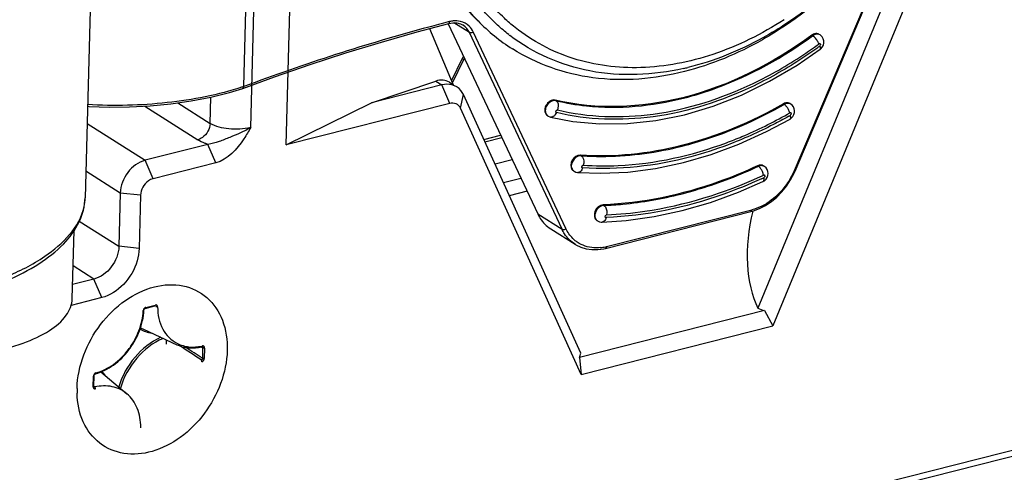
# Model space of a CAD drawing. Header units: millimetres. Extents: x 0 to 420, y 0 to 297.
# Tile 73 of 136: x 354.71 to 358.08, y 101.03 to 102.58. Entities that reach past the tile are written whole.
import ezdxf

# ---------------------------------------------------------------- set-up
doc = ezdxf.new("R2010")
doc.units = ezdxf.units.MM
doc.header["$LTSCALE"] = 23.1
doc.layers.get('0').update_dxf_attribs({"linetype": 'CONTINUOUS'})

msp = doc.modelspace()

# ---------------------------------------------------------------- linework, layer by layer
at = {"color": 7, "linetype": 'Continuous'}
for p, q in [((355.6197, 102.1551), (355.6713, 104.0695)), ((355.4979, 102.2147), (355.5445, 103.9469)), ((354.9672, 103.3236), (354.9309, 101.9743)), ((357.9082, 103.2265), (357.2351, 101.5964)), ((357.973, 103.1988), (357.2866, 101.5363)), ((357.3623, 102.0656), (357.7933, 103.0809)), ((357.7754, 103.0476), (357.3587, 102.066)), ((355.474, 102.3549), (355.4841, 102.7308)), ((356.1791, 102.5771), (356.1747, 102.576)), ((356.1791, 102.5771), (356.1747, 102.576)), ((356.0679, 102.5422), (356.1761, 102.571)), ((356.1105, 102.5536), (356.1918, 102.3613)), ((356.174, 102.57), (356.4809, 101.9192)), ((356.247, 102.5394), (356.1938, 102.5731)), ((356.2254, 102.5646), (356.2248, 102.565)), ((356.5775, 101.8686), (356.2601, 102.5417)), ((356.404, 102.5568), (356.4032, 102.5575)), ((356.4042, 102.557), (356.4033, 102.5576)), ((356.5644, 101.8662), (356.247, 102.5394)), ((357.4225, 102.5288), (357.4197, 102.5306)), ((357.4481, 102.5317), (357.4452, 102.5335)), ((356.2215, 102.4489), (356.1858, 102.3757)), ((356.1893, 102.3673), (356.2283, 102.4472)), ((355.9121, 102.2992), (356.1319, 102.3736)), ((356.1319, 102.3736), (356.1529, 102.3603)), ((355.4711, 102.3487), (355.4711, 102.3488)), ((356.1529, 102.3603), (355.9121, 102.2992)), ((356.1796, 102.2971), (356.1529, 102.3603)), ((356.1784, 102.3698), (356.1918, 102.3613)), ((355.3592, 102.2289), (355.3616, 102.3186)), ((356.2164, 102.2805), (356.2265, 102.3272)), ((356.6281, 101.4424), (356.2265, 102.3272)), ((356.5435, 102.3067), (356.5408, 102.3085)), ((355.135, 102.2876), (355.3165, 102.1728)), ((355.2486, 102.2989), (355.3592, 102.2289)), ((355.6197, 102.1551), (355.9121, 102.2992)), ((356.1796, 102.2971), (355.6197, 102.1551)), ((356.6298, 101.3696), (356.2164, 102.2805)), ((357.3251, 102.294), (357.3223, 102.2958)), ((357.3474, 102.295), (357.3447, 102.2967)), ((357.3477, 102.2948), (357.3474, 102.295)), ((356.51, 102.2615), (356.5088, 102.2647)), ((356.5139, 102.2556), (356.5167, 102.2538)), ((356.5228, 102.2509), (356.5251, 102.2503)), ((354.9378, 102.2285), (355.1369, 102.1025)), ((356.2959, 102.1742), (356.3538, 102.1889)), ((356.3583, 102.1793), (356.3003, 102.1646)), ((355.3515, 102.157), (355.1369, 102.1025)), ((355.3782, 102.0938), (355.3515, 102.157)), ((355.1635, 102.0393), (355.1369, 102.1025)), ((356.3939, 102.1038), (356.3347, 102.0888)), ((356.6296, 102.1183), (356.6268, 102.12)), ((355.3782, 102.0938), (355.1635, 102.0393)), ((357.2369, 102.0819), (357.2341, 102.0837)), ((357.2569, 102.0817), (357.2542, 102.0834)), ((357.2571, 102.0816), (357.2569, 102.0817)), ((355.0514, 101.9903), (354.9334, 102.065)), ((356.3632, 102.026), (356.4234, 102.0413)), ((356.6047, 102.0656), (356.6058, 102.065)), ((356.6057, 102.0649), (356.6111, 102.0623)), ((355.0514, 101.9903), (355.0465, 101.808)), ((355.1208, 101.9832), (355.0514, 101.9903)), ((355.1208, 101.9832), (355.1159, 101.8009)), ((356.4443, 101.9969), (356.3834, 101.9814)), ((356.7048, 101.95), (356.7075, 101.9482)), ((356.4809, 101.9192), (356.5644, 101.8662)), ((356.7136, 101.8011), (357.2112, 101.9269)), ((356.7167, 101.8073), (357.2143, 101.933)), ((354.9107, 101.8939), (355.0465, 101.808)), ((356.5253, 101.8681), (356.6088, 101.8151)), ((356.6831, 101.8966), (356.686, 101.8948)), ((356.6861, 101.8948), (356.692, 101.8919)), ((356.7021, 101.8905), (356.7021, 101.8905)), ((354.8868, 101.6288), (354.8931, 101.8621)), ((355.1159, 101.8009), (355.0465, 101.808)), ((354.9611, 101.6958), (354.8898, 101.7409)), ((354.9611, 101.6958), (354.8881, 101.6772)), ((354.9878, 101.6325), (354.9611, 101.6958)), ((354.9878, 101.6325), (354.8828, 101.6059)), ((355.137, 101.5957), (355.1697, 101.604)), ((355.1386, 101.5988), (355.1713, 101.6071)), ((355.17, 101.6042), (355.1697, 101.604)), ((357.2572, 101.5879), (356.6244, 101.4274)), ((357.2572, 101.5879), (357.2866, 101.5363)), ((356.6298, 101.3696), (357.2866, 101.5363)), ((355.1306, 101.5239), (355.245, 101.4712)), ((355.1581, 101.5111), (355.1585, 101.5111)), ((355.1581, 101.5111), (355.1584, 101.511)), ((355.3335, 101.4605), (355.327, 101.4632)), ((355.3311, 101.464), (355.3307, 101.4639)), ((355.3335, 101.4605), (355.3326, 101.4246)), ((355.3402, 101.4599), (355.3392, 101.424)), ((348.8914, 98.7523), (359.3178, 101.3977)), ((348.9205, 98.7803), (359.3468, 101.4256)), ((356.6244, 101.4274), (356.6298, 101.3696)), ((354.9584, 101.3274), (354.9593, 101.3633)), ((354.9606, 101.329), (354.9615, 101.3649)), ((354.9847, 101.3779), (355.0739, 101.3033))]:
    msp.add_line(p, q, dxfattribs=at)
for points in [[(355.4712, 102.3488), (355.58, 102.3884), (355.7019, 102.4305), (355.8239, 102.4702), (355.9459, 102.5074), (356.0679, 102.5422)], [(356.1761, 102.571), (356.1907, 102.5733), (356.2043, 102.5726), (356.2169, 102.5691), (356.2254, 102.5646)], [(357.4483, 102.4825), (357.4505, 102.4842), (357.4555, 102.4898), (357.4591, 102.4967), (357.461, 102.5042), (357.4608, 102.5119), (357.4589, 102.5188), (357.4555, 102.5248), (357.4503, 102.5301), (357.4481, 102.5317)], [(357.1788, 102.3259), (357.275, 102.3728), (357.369, 102.4281), (357.4484, 102.4825)], [(354.9394, 102.2876), (354.9451, 102.2871), (355.0134, 102.2845), (355.0834, 102.285), (355.1542, 102.2886), (355.2247, 102.2955), (355.2941, 102.3055), (355.3614, 102.3186), (355.4257, 102.3348), (355.4711, 102.3487)], [(356.525, 102.2503), (356.6015, 102.2357), (356.6939, 102.2272), (356.7888, 102.2281), (356.8856, 102.2386), (356.9834, 102.2584), (357.0814, 102.2876), (357.1788, 102.3259)], [(357.3449, 102.2438), (357.3502, 102.2476), (357.3549, 102.2528), (357.3583, 102.2591), (357.3602, 102.2659), (357.3606, 102.2727), (357.3594, 102.2791), (357.3567, 102.2854), (357.3527, 102.2907), (357.3478, 102.2948)], [(356.5165, 102.254), (356.5171, 102.2536), (356.5228, 102.2509)], [(357.0752, 102.1224), (357.1702, 102.1579), (357.2645, 102.2008), (357.345, 102.2438)], [(356.6187, 102.0607), (356.6968, 102.058), (356.7901, 102.0623), (356.8846, 102.0745), (356.9798, 102.0946), (357.0752, 102.1224)], [(357.2521, 102.0294), (357.2576, 102.0327), (357.2629, 102.0377), (357.2668, 102.0438), (357.2693, 102.0508), (357.2701, 102.0577), (357.2693, 102.0643), (357.2668, 102.071), (357.2629, 102.0766), (357.2578, 102.0811), (357.2572, 102.0815)], [(356.6111, 102.0623), (356.6167, 102.0609), (356.6187, 102.0607)], [(357.2112, 101.9269), (357.2194, 101.9292), (357.2406, 101.9372), (357.2613, 101.9479), (357.2812, 101.9612), (357.3, 101.9768), (357.3174, 101.9947), (357.3332, 102.0143), (357.3471, 102.0355), (357.3589, 102.0579), (357.3623, 102.0656)], [(356.7021, 101.8905), (356.7833, 101.8963), (356.8792, 101.9098), (356.9758, 101.9306), (357.0725, 101.9585), (357.169, 101.9935), (357.2522, 102.0294)], [(356.692, 101.8919), (356.698, 101.8906), (356.7021, 101.8905)], [(356.6087, 101.8151), (356.6113, 101.8135), (356.6286, 101.805), (356.6472, 101.7994), (356.6667, 101.7967), (356.6869, 101.7968), (356.7073, 101.7997), (356.7136, 101.8011)], [(355.1697, 101.604), (355.1701, 101.6041), (355.1705, 101.6041), (355.1707, 101.6041), (355.1708, 101.604)], [(355.1323, 101.5894), (355.1324, 101.5901), (355.1326, 101.591), (355.1329, 101.5918), (355.1334, 101.5927), (355.1339, 101.5934), (355.1345, 101.5941), (355.1351, 101.5947), (355.1358, 101.5952), (355.1364, 101.5955), (355.137, 101.5957)], [(355.3307, 101.4639), (355.3311, 101.4639), (355.3315, 101.4639), (355.3317, 101.4639), (355.3317, 101.4638)], [(354.9615, 101.3649), (354.9616, 101.3656), (354.9618, 101.3665), (354.9621, 101.3673), (354.9625, 101.3682), (354.963, 101.369), (354.9636, 101.3697), (354.9643, 101.3703), (354.9649, 101.3708), (354.9656, 101.3711), (354.9662, 101.3714)], [(354.9611, 101.3271), (354.961, 101.3273), (354.9609, 101.3275), (354.9607, 101.3278), (354.9606, 101.3283), (354.9606, 101.3289), (354.9606, 101.329)], [(355.122, 101.1869), (355.1219, 101.1871), (355.1217, 101.1874), (355.1216, 101.188), (355.1215, 101.1887)]]:
    msp.add_lwpolyline(points, dxfattribs=at)
for centre, radius, start, end in [((357.8616, 96.0419), 6.7483, 104.47512, 105.05639), ((356.2007, 102.4939), 0.086, 95.8484, 104.4966), ((356.747, 103.0379), 0.6567, 224.2362, 237.5665), ((357.9341, 95.781), 7.0191, 105.07484, 110.517), ((356.7702, 103.0319), 0.6325, 232.1182, 232.5246), ((357.4359, 102.5189), 0.0173, 57.5502, 72.0144), ((356.5491, 103.7238), 1.5153, 305.9399, 306.2152), ((356.5452, 103.726), 1.5272, 306.001, 306.2152), ((356.4203, 102.352), 0.2212, 153.557, 154.0211), ((356.4226, 102.3509), 0.2238, 151.2496, 153.5537), ((356.4089, 102.3592), 0.2009, 152.8678, 154.0199), ((356.7801, 103.3065), 0.912, 282.7194, 283.6386), ((355.1712, 103.2638), 0.958, 288.1597, 288.4216), ((356.1727, 102.3033), 0.0593, 69.9948, 76.2802), ((356.1734, 102.3054), 0.0571, 57.7256, 69.9801), ((356.1737, 102.3059), 0.0565, 56.9046, 57.6818), ((357.2903, 102.2518), 0.055, 37.3376, 39.5214), ((356.5282, 102.2701), 0.0201, 205.3072, 213.169), ((356.5258, 102.2682), 0.017, 230.4032, 237.0876), ((356.5275, 102.2604), 0.0104, 257.2376, 261.3334), ((356.5641, 103.63), 1.5724, 299.4101, 299.7503), ((356.5607, 103.6314), 1.5835, 299.4817, 299.7503), ((356.6188, 102.0819), 0.0217, 197.6099, 205.1904), ((357.2069, 102.0465), 0.0468, 35.4826, 36.918), ((356.5666, 103.5312), 1.6315, 294.5501, 294.9263), ((356.5574, 103.5453), 1.6564, 294.6276, 294.9263), ((354.7601, 101.979), 0.1709, 348.2616, 358.4191), ((356.6988, 101.9117), 0.0216, 198.5128, 205.2091), ((356.6789, 101.9129), 0.1101, 224.9588, 235.4061), ((356.6804, 101.9495), 0.1467, 275.5827, 282.6611), ((356.6791, 101.956), 0.1534, 282.6218, 284.1828), ((355.1402, 101.5874), 0.0101, 172.9524, 177.067), ((355.1822, 101.6358), 0.1232, 240.0367, 245.2726), ((355.1787, 101.636), 0.1265, 241.878, 246.7885), ((355.1818, 101.6463), 0.1373, 258.66, 260.0686), ((355.0546, 101.4775), 0.155, 358.4307, 3.847), ((343.4841, 83.4311), 21.5373, 56.63675, 56.87039), ((343.4452, 83.3014), 21.674, 56.73839, 56.91859), ((355.2975, 101.6223), 0.1592, 281.8812, 282.6861), ((355.3306, 101.4611), 0.00298, 62.6718, 67.6432), ((354.9698, 101.363), 0.0104, 174.4689, 178.4373), ((354.891, 101.2872), 0.1342, 35.1076, 43.4182), ((354.9597, 101.329), 0.000847, 352.8052, 358.419), ((355.2087, 101.3131), 0.3055, 178.4501, 181.4293)]:
    msp.add_arc(centre, radius, start, end, dxfattribs=at)
for centre, major_axis, ratio, start_param, end_param in [((356.1294, 102.2825), (0.0449, 0.0896), 0.680192, -0.06771, 0.602693), ((357.4594, 101.8971), (0.1218, 0.3953), 0.584829, -4.612536, -3.687949), ((357.5899, 101.9302), (0.5713, 0.103), 0.643706, -2.351003, -2.30324), ((356.449, 101.6408), (-0.0443, 0.3748), 0.501664, -2.234611, -2.186848)]:
    msp.add_ellipse(centre, major_axis=major_axis, ratio=ratio, start_param=start_param, end_param=end_param, dxfattribs=at)
for points, knots in [([(356.2765, 102.5798), (356.2009, 102.6575), (356.0816, 102.8618), (356.053, 103.0935), (356.0562, 103.2132)], [0, 0, 0, 0, 0.475298, 1, 1, 1, 1]), ([(357.794, 103.0806), (357.766, 103.029), (357.6447, 102.8332), (357.4781, 102.6645), (357.3362, 102.5682)], [0, 0, 0, 0, 0.254957, 1, 1, 1, 1]), ([(356.0698, 102.9933), (356.0844, 102.9141), (356.1323, 102.7631), (356.2233, 102.6325), (356.2765, 102.5787)], [0, 0, 0, 0, 0.515989, 1, 1, 1, 1]), ([(357.6259, 102.8337), (357.6044, 102.8081), (357.5168, 102.7108), (357.4158, 102.6253), (357.3344, 102.5715)], [0, 0, 0, 0, 0.255, 1, 1, 1, 1]), ([(356.3818, 102.5327), (356.3685, 102.5431), (356.3165, 102.5869), (356.2717, 102.6391), (356.2428, 102.6813)], [0, 0, 0, 0, 0.247522, 1, 1, 1, 1]), ([(356.4032, 102.5575), (356.3906, 102.5675), (356.3413, 102.6101), (356.2988, 102.6605), (356.2714, 102.7011)], [0, 0, 0, 0, 0.247433, 1, 1, 1, 1]), ([(357.3249, 102.5838), (357.249, 102.5347), (357.0912, 102.4561), (356.8404, 102.4071), (356.6013, 102.4366), (356.4627, 102.5101), (356.404, 102.5568)], [0, 0, 0, 0, 0.276594, 0.532639, 0.770771, 1, 1, 1, 1]), ([(356.2601, 102.5417), (356.2572, 102.5395), (356.2523, 102.5376), (356.2478, 102.5389), (356.247, 102.5394)], [0, 0, 0, 0, 0.792528, 1, 1, 1, 1]), ([(357.3362, 102.5682), (357.3083, 102.5493), (357.198, 102.4807), (357.0763, 102.4296), (356.9831, 102.406)], [0, 0, 0, 0, 0.259508, 1, 1, 1, 1]), ([(357.3344, 102.5715), (357.3075, 102.5538), (357.2013, 102.4894), (357.0845, 102.4419), (356.9951, 102.4202)], [0, 0, 0, 0, 0.259476, 1, 1, 1, 1]), ([(356.9809, 102.4168), (356.8764, 102.3933), (356.6628, 102.3826), (356.4648, 102.4691), (356.3854, 102.53)], [0, 0, 0, 0, 0.517016, 1, 1, 1, 1]), ([(357.4197, 102.5306), (357.2877, 102.4338), (357.0055, 102.2887), (356.6824, 102.2745), (356.5408, 102.3085)], [0, 0, 0, 0, 0.529292, 1, 1, 1, 1]), ([(356.9803, 102.3151), (357.0186, 102.3248), (357.1756, 102.3737), (357.3218, 102.4551), (357.4225, 102.5288)], [0, 0, 0, 0, 0.240269, 1, 1, 1, 1]), ([(357.4413, 102.5353), (357.4361, 102.537), (357.4278, 102.5357), (357.4214, 102.5318), (357.4197, 102.5306)], [0, 0, 0, 0, 0.723046, 1, 1, 1, 1]), ([(357.448, 102.5317), (357.4427, 102.5351), (357.4321, 102.5348), (357.4245, 102.5303), (357.4225, 102.5288)], [0, 0, 0, 0, 0.716386, 1, 1, 1, 1]), ([(357.4385, 102.5119), (357.4373, 102.5137), (357.4327, 102.5199), (357.4273, 102.5258), (357.4225, 102.5288)], [0, 0, 0, 0, 0.278454, 1, 1, 1, 1]), ([(356.9831, 102.406), (356.8816, 102.3804), (356.6749, 102.3623), (356.4771, 102.4315), (356.3948, 102.4837)], [0, 0, 0, 0, 0.517937, 1, 1, 1, 1]), ([(357.2182, 102.3654), (357.2372, 102.3744), (357.3135, 102.4132), (357.3862, 102.4591), (357.4384, 102.497)], [0, 0, 0, 0, 0.245517, 1, 1, 1, 1]), ([(357.4429, 102.4905), (357.4252, 102.4776), (357.3545, 102.4286), (357.2796, 102.3856), (357.2218, 102.3579)], [0, 0, 0, 0, 0.254545, 1, 1, 1, 1]), ([(357.4443, 102.5013), (357.4452, 102.5019), (357.4472, 102.5035), (357.4486, 102.5011), (357.4484, 102.5003)], [0, 0, 0, 0, 0.56285, 1, 1, 1, 1]), ([(357.4484, 102.4825), (357.4489, 102.4829), (357.4508, 102.4866), (357.4488, 102.4908), (357.4475, 102.4938)], [0, 0, 0, 0, 0.154969, 1, 1, 1, 1]), ([(356.2283, 102.4472), (356.228, 102.4466), (356.2248, 102.4479), (356.2231, 102.4483), (356.2215, 102.4489)], [0, 0, 0, 0, 0.277805, 1, 1, 1, 1]), ([(355.4698, 102.3535), (355.3864, 102.3262), (355.2096, 102.2921), (355.0301, 102.2876), (354.9394, 102.2935)], [0, 0, 0, 0, 0.491213, 1, 1, 1, 1]), ([(357.2218, 102.3579), (357.1131, 102.3057), (356.8895, 102.2331), (356.6523, 102.24), (356.5448, 102.2657)], [0, 0, 0, 0, 0.521831, 1, 1, 1, 1]), ([(356.5484, 102.2749), (356.6548, 102.2494), (356.8893, 102.2424), (357.1106, 102.3139), (357.2182, 102.3654)], [0, 0, 0, 0, 0.478244, 1, 1, 1, 1]), ([(356.5408, 102.3085), (356.5288, 102.3114), (356.5081, 102.2956), (356.5029, 102.271), (356.5093, 102.2585), (356.5141, 102.2555)], [0, 0, 0, 0, 0.50056, 0.774003, 1, 1, 1, 1]), ([(356.5435, 102.3067), (356.5372, 102.3082), (356.5219, 102.3037), (356.513, 102.2916), (356.5103, 102.2845)], [0, 0, 0, 0, 0.460499, 1, 1, 1, 1]), ([(356.5435, 102.3067), (356.5779, 102.2985), (356.7225, 102.2739), (356.8725, 102.2879), (356.9803, 102.3151)], [0, 0, 0, 0, 0.241077, 1, 1, 1, 1]), ([(356.5435, 102.3067), (356.5455, 102.3055), (356.5529, 102.2964), (356.5517, 102.2832), (356.5484, 102.2749)], [0, 0, 0, 0, 0.206312, 1, 1, 1, 1]), ([(356.2164, 102.2805), (356.2135, 102.287), (356.2025, 102.2986), (356.1867, 102.2989), (356.1796, 102.2971)], [0, 0, 0, 0, 0.489789, 1, 1, 1, 1]), ([(356.5088, 102.2647), (356.5083, 102.2665), (356.5072, 102.2732), (356.5085, 102.2801), (356.5103, 102.2845)], [0, 0, 0, 0, 0.281654, 1, 1, 1, 1]), ([(356.5429, 102.2712), (356.5434, 102.2723), (356.5439, 102.2745), (356.5468, 102.2745), (356.5472, 102.2739)], [0, 0, 0, 0, 0.593745, 1, 1, 1, 1]), ([(357.3223, 102.2958), (357.2131, 102.2334), (356.9876, 102.1379), (356.7424, 102.1117), (356.6268, 102.12)], [0, 0, 0, 0, 0.520386, 1, 1, 1, 1]), ([(356.9759, 102.151), (357.0055, 102.1585), (357.1266, 102.1939), (357.2423, 102.2467), (357.3251, 102.294)], [0, 0, 0, 0, 0.242921, 1, 1, 1, 1]), ([(357.3474, 102.295), (357.3428, 102.2979), (357.3339, 102.2982), (357.327, 102.2951), (357.3251, 102.294)], [0, 0, 0, 0, 0.721359, 1, 1, 1, 1]), ([(356.5448, 102.2657), (356.5439, 102.2633), (356.5403, 102.2559), (356.5317, 102.2492), (356.5259, 102.2501)], [0, 0, 0, 0, 0.306152, 1, 1, 1, 1]), ([(356.5448, 102.2657), (356.544, 102.266), (356.5419, 102.267), (356.5428, 102.2694), (356.5436, 102.2701)], [0, 0, 0, 0, 0.469296, 1, 1, 1, 1]), ([(357.1276, 102.1628), (357.1453, 102.1694), (357.2167, 102.1977), (357.2858, 102.2318), (357.3362, 102.2602)], [0, 0, 0, 0, 0.245915, 1, 1, 1, 1]), ([(357.34, 102.253), (357.3229, 102.2434), (357.2551, 102.2066), (357.1844, 102.175), (357.1306, 102.1548)], [0, 0, 0, 0, 0.254194, 1, 1, 1, 1]), ([(357.3443, 102.2648), (357.3452, 102.2653), (357.3474, 102.2666), (357.3484, 102.264), (357.3481, 102.2632)], [0, 0, 0, 0, 0.545005, 1, 1, 1, 1]), ([(357.345, 102.2438), (357.3456, 102.2442), (357.3486, 102.2479), (357.3474, 102.2531), (357.3464, 102.2567)], [0, 0, 0, 0, 0.172435, 1, 1, 1, 1]), ([(355.3592, 102.2289), (355.3587, 102.2105), (355.3444, 102.1851), (355.3222, 102.1743), (355.3165, 102.1728)], [0, 0, 0, 0, 0.75874, 1, 1, 1, 1]), ([(355.4979, 102.2147), (355.4756, 102.201), (355.4391, 102.1853), (355.39, 102.1666), (355.3646, 102.1585), (355.3515, 102.157)], [0, 0, 0, 0, 0.497278, 0.750167, 1, 1, 1, 1]), ([(355.4979, 102.2147), (355.4736, 102.2085), (355.4259, 102.2069), (355.3779, 102.2171), (355.3592, 102.2289)], [0, 0, 0, 0, 0.530656, 1, 1, 1, 1]), ([(355.4979, 102.2147), (355.4904, 102.2017), (355.4626, 102.1528), (355.4192, 102.1042), (355.3782, 102.0938)], [0, 0, 0, 0, 0.26091, 1, 1, 1, 1]), ([(355.3515, 102.157), (355.3482, 102.1581), (355.3361, 102.1624), (355.3244, 102.1678), (355.3165, 102.1728)], [0, 0, 0, 0, 0.272687, 1, 1, 1, 1]), ([(356.6296, 102.1183), (356.6577, 102.1163), (356.774, 102.113), (356.8906, 102.1295), (356.9759, 102.151)], [0, 0, 0, 0, 0.243084, 1, 1, 1, 1]), ([(357.1306, 102.1548), (357.0894, 102.1393), (356.9295, 102.0876), (356.7583, 102.0679), (356.6344, 102.0768)], [0, 0, 0, 0, 0.261539, 1, 1, 1, 1]), ([(356.637, 102.0861), (356.6769, 102.0832), (356.8434, 102.0814), (357.0093, 102.1185), (357.1276, 102.1628)], [0, 0, 0, 0, 0.240379, 1, 1, 1, 1]), ([(355.1369, 102.1025), (355.1134, 102.0966), (355.071, 102.0644), (355.0521, 102.0154), (355.0514, 101.9903)], [0, 0, 0, 0, 0.490573, 1, 1, 1, 1]), ([(356.6268, 102.12), (356.616, 102.1208), (356.5947, 102.1059), (356.592, 102.0795), (356.5983, 102.071)], [0, 0, 0, 0, 0.506398, 1, 1, 1, 1]), ([(356.6296, 102.1183), (356.6263, 102.1185), (356.6119, 102.1159), (356.601, 102.1026), (356.5981, 102.0919)], [0, 0, 0, 0, 0.228318, 1, 1, 1, 1]), ([(356.6296, 102.1183), (356.6316, 102.117), (356.6392, 102.108), (356.6394, 102.0948), (356.637, 102.0861)], [0, 0, 0, 0, 0.206973, 1, 1, 1, 1]), ([(356.5981, 102.0753), (356.5976, 102.0768), (356.5964, 102.0823), (356.597, 102.088), (356.5981, 102.0919)], [0, 0, 0, 0, 0.278193, 1, 1, 1, 1]), ([(356.6344, 102.0768), (356.6338, 102.0744), (356.6313, 102.0674), (356.6241, 102.0604), (356.6188, 102.0607)], [0, 0, 0, 0, 0.311746, 1, 1, 1, 1]), ([(356.6344, 102.0768), (356.6336, 102.0769), (356.6312, 102.0774), (356.6319, 102.08), (356.6326, 102.0807)], [0, 0, 0, 0, 0.475703, 1, 1, 1, 1]), ([(357.2341, 102.0837), (357.1909, 102.0636), (357.022, 101.994), (356.8396, 101.9551), (356.7048, 101.95)], [0, 0, 0, 0, 0.260992, 1, 1, 1, 1]), ([(356.9715, 101.987), (356.9938, 101.9927), (357.0844, 102.0179), (357.1725, 102.052), (357.2369, 102.0819)], [0, 0, 0, 0, 0.245074, 1, 1, 1, 1]), ([(357.2569, 102.0817), (357.2527, 102.0843), (357.245, 102.085), (357.2386, 102.0827), (357.2369, 102.0819)], [0, 0, 0, 0, 0.725184, 1, 1, 1, 1]), ([(357.2541, 102.0835), (357.2535, 102.0838), (357.2523, 102.0845), (357.2509, 102.085), (357.2502, 102.0853)], [0, 0, 0, 0, 0.498117, 1, 1, 1, 1]), ([(355.1635, 102.0393), (355.1578, 102.0379), (355.1356, 102.0271), (355.1213, 102.0017), (355.1208, 101.9832)], [0, 0, 0, 0, 0.24126, 1, 1, 1, 1]), ([(357.2477, 102.0396), (357.2041, 102.0196), (357.0341, 101.9503), (356.8507, 101.9118), (356.715, 101.9066)], [0, 0, 0, 0, 0.260861, 1, 1, 1, 1]), ([(356.7169, 101.916), (356.7606, 101.9177), (356.9419, 101.9347), (357.1188, 101.9899), (357.2444, 102.0473)], [0, 0, 0, 0, 0.24051, 1, 1, 1, 1]), ([(357.3587, 102.066), (357.3518, 102.0498), (357.3195, 101.9916), (357.2618, 101.945), (357.2143, 101.933)], [0, 0, 0, 0, 0.26409, 1, 1, 1, 1]), ([(357.2522, 102.0294), (357.253, 102.0298), (357.2567, 102.0334), (357.2561, 102.0392), (357.2555, 102.0432)], [0, 0, 0, 0, 0.181816, 1, 1, 1, 1]), ([(357.2542, 102.0517), (357.2551, 102.0521), (357.2574, 102.0532), (357.258, 102.0505), (357.2577, 102.0497)], [0, 0, 0, 0, 0.531633, 1, 1, 1, 1]), ([(357.3587, 102.066), (357.3595, 102.0657), (357.3605, 102.0655), (357.3622, 102.0653), (357.3623, 102.0656)], [0, 0, 0, 0, 0.703545, 1, 1, 1, 1]), ([(354.4798, 101.6298), (354.5121, 101.638), (354.5739, 101.6559), (354.6729, 101.6931), (354.7697, 101.7424), (354.8562, 101.8091), (354.9145, 101.8864), (354.9301, 101.946), (354.9308, 101.9744)], [0, 0, 0, 0, 0.165691, 0.319526, 0.526004, 0.703973, 0.858562, 1, 1, 1, 1]), ([(356.7075, 101.9482), (356.7293, 101.949), (356.8182, 101.9549), (356.9063, 101.9705), (356.9715, 101.987)], [0, 0, 0, 0, 0.245054, 1, 1, 1, 1]), ([(354.4893, 101.6483), (354.547, 101.6629), (354.6529, 101.6967), (354.8141, 101.7761), (354.9127, 101.8735), (354.9274, 101.9443)], [0, 0, 0, 0, 0.326964, 0.603239, 1, 1, 1, 1]), ([(356.7048, 101.95), (356.6929, 101.9495), (356.6714, 101.9323), (356.6742, 101.9023), (356.6831, 101.8966)], [0, 0, 0, 0, 0.529511, 1, 1, 1, 1]), ([(356.7075, 101.9482), (356.7042, 101.9481), (356.69, 101.9441), (356.6798, 101.9301), (356.6777, 101.9192)], [0, 0, 0, 0, 0.231972, 1, 1, 1, 1]), ([(356.7075, 101.9482), (356.7096, 101.9469), (356.7173, 101.9379), (356.7186, 101.9249), (356.7169, 101.916)], [0, 0, 0, 0, 0.2078, 1, 1, 1, 1]), ([(356.4809, 101.9192), (356.4834, 101.9139), (356.4944, 101.894), (356.511, 101.8771), (356.5253, 101.8681)], [0, 0, 0, 0, 0.258672, 1, 1, 1, 1]), ([(356.715, 101.9066), (356.7146, 101.9044), (356.7128, 101.8978), (356.707, 101.8907), (356.7021, 101.8905)], [0, 0, 0, 0, 0.314545, 1, 1, 1, 1]), ([(356.715, 101.9066), (356.7141, 101.9066), (356.7117, 101.9069), (356.7122, 101.9095), (356.7128, 101.9103)], [0, 0, 0, 0, 0.483349, 1, 1, 1, 1]), ([(356.5644, 101.8662), (356.5652, 101.8657), (356.5698, 101.8645), (356.5746, 101.8664), (356.5775, 101.8686)], [0, 0, 0, 0, 0.207472, 1, 1, 1, 1]), ([(356.6087, 101.8151), (356.5945, 101.8242), (356.5779, 101.841), (356.5669, 101.8609), (356.5644, 101.8662)], [0, 0, 0, 0, 0.741333, 1, 1, 1, 1]), ([(355.0465, 101.808), (355.0459, 101.7829), (355.027, 101.7339), (354.9846, 101.7017), (354.9611, 101.6958)], [0, 0, 0, 0, 0.509426, 1, 1, 1, 1]), ([(356.6947, 101.8035), (356.6876, 101.8028), (356.6604, 101.8021), (356.6328, 101.8109), (356.6163, 101.8222)], [0, 0, 0, 0, 0.262464, 1, 1, 1, 1]), ([(355.1091, 101.7583), (355.1003, 101.7285), (355.0691, 101.6744), (355.0159, 101.6397), (354.9878, 101.6325)], [0, 0, 0, 0, 0.51763, 1, 1, 1, 1]), ([(354.9033, 101.3214), (354.9054, 101.3991), (354.9521, 101.5173), (355.0629, 101.6258), (355.1623, 101.675), (355.265, 101.6813), (355.3542, 101.6383), (355.4093, 101.5542), (355.4185, 101.4867), (355.4176, 101.4518)], [0, 0, 0, 0, 0.274937, 0.414506, 0.543351, 0.658685, 0.765995, 0.876845, 1, 1, 1, 1]), ([(354.0634, 101.4725), (354.1047, 101.4598), (354.1926, 101.4402), (354.3289, 101.4262), (354.4676, 101.427), (354.5988, 101.4426), (354.7136, 101.4717), (354.8043, 101.5127), (354.8673, 101.5632), (354.8863, 101.6086), (354.8868, 101.6288)], [0, 0, 0, 0, 0.14361, 0.298295, 0.454842, 0.603823, 0.736695, 0.847072, 0.932767, 1, 1, 1, 1]), ([(355.1386, 101.5988), (355.1373, 101.5985), (355.1357, 101.5977), (355.1343, 101.5965), (355.134, 101.5962)], [0, 0, 0, 0, 0.736702, 1, 1, 1, 1]), ([(355.1386, 101.5988), (355.1386, 101.5984), (355.1385, 101.5973), (355.1378, 101.5959), (355.137, 101.5957)], [0, 0, 0, 0, 0.323071, 1, 1, 1, 1]), ([(355.1713, 101.6071), (355.1713, 101.6068), (355.1712, 101.6057), (355.1707, 101.6045), (355.17, 101.6042)], [0, 0, 0, 0, 0.309781, 1, 1, 1, 1]), ([(355.1793, 101.6004), (355.1793, 101.6024), (355.1779, 101.6069), (355.1731, 101.6076), (355.1713, 101.6071)], [0, 0, 0, 0, 0.512255, 1, 1, 1, 1]), ([(355.1793, 101.6004), (355.1776, 101.5999), (355.1752, 101.5999), (355.173, 101.6006), (355.1726, 101.6008)], [0, 0, 0, 0, 0.77951, 1, 1, 1, 1]), ([(355.1793, 101.6004), (355.1792, 101.5743), (355.1871, 101.535), (355.2169, 101.4946), (355.2365, 101.4806), (355.2469, 101.4754)], [0, 0, 0, 0, 0.524689, 0.765658, 1, 1, 1, 1]), ([(354.9662, 101.3714), (354.9882, 101.3776), (355.0315, 101.3997), (355.0747, 101.4426), (355.102, 101.4844), (355.1228, 101.529), (355.1311, 101.5654), (355.1323, 101.5894)], [0, 0, 0, 0, 0.236814, 0.491348, 0.621658, 0.7512, 1, 1, 1, 1]), ([(354.9676, 101.3744), (354.9891, 101.3805), (355.0314, 101.4021), (355.0737, 101.4442), (355.1004, 101.4851), (355.1208, 101.5287), (355.1289, 101.5644), (355.1301, 101.5879)], [0, 0, 0, 0, 0.236186, 0.490959, 0.621497, 0.751234, 1, 1, 1, 1]), ([(355.1301, 101.5879), (355.1304, 101.588), (355.1312, 101.5882), (355.1323, 101.5888), (355.1323, 101.5894)], [0, 0, 0, 0, 0.343618, 1, 1, 1, 1]), ([(355.1898, 101.4967), (355.156, 101.4811), (355.0949, 101.4319), (355.0573, 101.3636), (355.0459, 101.3266)], [0, 0, 0, 0, 0.489681, 1, 1, 1, 1]), ([(355.1288, 101.5197), (355.135, 101.5171), (355.1437, 101.5142), (355.1525, 101.5122), (355.1548, 101.5117)], [0, 0, 0, 0, 0.747516, 1, 1, 1, 1]), ([(355.1978, 101.4929), (355.1634, 101.4781), (355.1007, 101.4289), (355.0627, 101.3595), (355.0516, 101.3219)], [0, 0, 0, 0, 0.488898, 1, 1, 1, 1]), ([(355.245, 101.4712), (355.2578, 101.4653), (355.2866, 101.458), (355.3161, 101.4606), (355.3307, 101.4639)], [0, 0, 0, 0, 0.485523, 1, 1, 1, 1]), ([(355.2469, 101.4754), (355.2592, 101.4693), (355.2872, 101.4615), (355.3159, 101.4635), (355.3302, 101.4665)], [0, 0, 0, 0, 0.484414, 1, 1, 1, 1]), ([(355.3324, 101.467), (355.3324, 101.4666), (355.3323, 101.4656), (355.3318, 101.4644), (355.3311, 101.464)], [0, 0, 0, 0, 0.306757, 1, 1, 1, 1]), ([(355.332, 101.4637), (355.3328, 101.4633), (355.3336, 101.4621), (355.3336, 101.4608), (355.3335, 101.4605)], [0, 0, 0, 0, 0.724627, 1, 1, 1, 1]), ([(355.3402, 101.4599), (355.3403, 101.462), (355.339, 101.4665), (355.3343, 101.4674), (355.3324, 101.467)], [0, 0, 0, 0, 0.515238, 1, 1, 1, 1]), ([(355.4176, 101.4518), (355.4155, 101.3755), (355.3704, 101.2594), (355.2629, 101.1512), (355.1658, 101.1006), (355.0649, 101.0908), (354.9752, 101.1282), (354.9166, 101.2068), (354.9041, 101.2718), (354.9033, 101.3055)], [0, 0, 0, 0, 0.27501, 0.414958, 0.54469, 0.661085, 0.768763, 0.878655, 1, 1, 1, 1]), ([(355.3402, 101.4599), (355.3385, 101.4595), (355.3361, 101.4595), (355.334, 101.4603), (355.3335, 101.4605)], [0, 0, 0, 0, 0.778999, 1, 1, 1, 1]), ([(355.3326, 101.4246), (355.3326, 101.4234), (355.3318, 101.4208), (355.3296, 101.4193), (355.3284, 101.419)], [0, 0, 0, 0, 0.507082, 1, 1, 1, 1]), ([(355.331, 101.4129), (355.331, 101.4135), (355.3307, 101.4157), (355.3297, 101.418), (355.3284, 101.419)], [0, 0, 0, 0, 0.263401, 1, 1, 1, 1]), ([(355.331, 101.4129), (355.3332, 101.4136), (355.3374, 101.4168), (355.3392, 101.4216), (355.3392, 101.424)], [0, 0, 0, 0, 0.49178, 1, 1, 1, 1]), ([(355.3392, 101.424), (355.3375, 101.4236), (355.3352, 101.4236), (355.333, 101.4244), (355.3326, 101.4246)], [0, 0, 0, 0, 0.778999, 1, 1, 1, 1]), ([(354.9593, 101.3633), (354.9597, 101.3634), (354.9605, 101.3636), (354.9615, 101.3643), (354.9615, 101.3649)], [0, 0, 0, 0, 0.341038, 1, 1, 1, 1]), ([(354.9676, 101.3744), (354.9664, 101.3741), (354.9647, 101.3732), (354.9634, 101.372), (354.9631, 101.3717)], [0, 0, 0, 0, 0.737348, 1, 1, 1, 1]), ([(354.9676, 101.3744), (354.9676, 101.374), (354.9676, 101.3729), (354.967, 101.3716), (354.9662, 101.3714)], [0, 0, 0, 0, 0.324769, 1, 1, 1, 1]), ([(354.9584, 101.3274), (354.9583, 101.3253), (354.9596, 101.3208), (354.9643, 101.3199), (354.9662, 101.3203)], [0, 0, 0, 0, 0.51524, 1, 1, 1, 1]), ([(354.9584, 101.3274), (354.9587, 101.3275), (354.9595, 101.3277), (354.9605, 101.3283), (354.9606, 101.3289)], [0, 0, 0, 0, 0.335654, 1, 1, 1, 1]), ([(355.0739, 101.3033), (355.0667, 101.3093), (355.0507, 101.3196), (355.0138, 101.332), (354.9833, 101.3309), (354.9639, 101.3265)], [0, 0, 0, 0, 0.241034, 0.485011, 1, 1, 1, 1]), ([(354.9662, 101.3204), (354.9662, 101.321), (354.966, 101.3232), (354.9652, 101.3255), (354.9639, 101.3265)], [0, 0, 0, 0, 0.266083, 1, 1, 1, 1]), ([(355.1215, 101.1887), (355.1216, 101.2109), (355.1161, 101.2442), (355.0955, 101.2817), (355.0815, 101.2969), (355.0739, 101.3033)], [0, 0, 0, 0, 0.521753, 0.765041, 1, 1, 1, 1])]:
    msp.add_open_spline(points, degree=3, knots=knots, dxfattribs=at)
for points in [[(356.1761, 102.571), (356.1783, 102.5716), (356.1791, 102.5749), (356.1791, 102.5771)], [(356.2161, 102.578), (356.2082, 102.5799), (356.1999, 102.5802), (356.1919, 102.5794)], [(356.2465, 102.5612), (356.2383, 102.5694), (356.2274, 102.5754), (356.2161, 102.578)], [(356.247, 102.5394), (356.2422, 102.5494), (356.2346, 102.5585), (356.2254, 102.5646)], [(356.2601, 102.5417), (356.2567, 102.5489), (356.2521, 102.5556), (356.2465, 102.5612)], [(357.4443, 102.5013), (357.4428, 102.505), (357.4407, 102.5085), (357.4385, 102.5119)], [(357.4498, 102.5004), (357.4504, 102.4987), (357.4496, 102.4954), (357.4478, 102.4953)], [(355.4711, 102.3488), (355.4732, 102.3496), (355.4739, 102.3526), (355.474, 102.3549)], [(356.1868, 102.3609), (356.1758, 102.3636), (356.1639, 102.3631), (356.1529, 102.3603)], [(356.2265, 102.3272), (356.2218, 102.3375), (356.2141, 102.3471), (356.2046, 102.3533)], [(357.3387, 102.2991), (357.3332, 102.3001), (357.3272, 102.2986), (357.3223, 102.2958)], [(357.3328, 102.2869), (357.3306, 102.2896), (357.3281, 102.2922), (357.3251, 102.294)], [(357.3398, 102.2762), (357.3381, 102.2794), (357.3363, 102.2824), (357.3341, 102.2852)], [(357.3447, 102.2967), (357.3429, 102.2979), (357.3408, 102.2987), (357.3387, 102.2991)], [(357.3443, 102.2648), (357.3433, 102.2688), (357.3417, 102.2726), (357.3398, 102.2762)], [(356.5149, 102.2551), (356.5136, 102.2562), (356.5123, 102.2576), (356.5114, 102.2591)], [(357.3494, 102.263), (357.3498, 102.2613), (357.3487, 102.258), (357.3469, 102.2582)], [(356.5983, 102.071), (356.6003, 102.0684), (356.6032, 102.0662), (356.6063, 102.0651)], [(356.5991, 102.0726), (356.6005, 102.0695), (356.6029, 102.0668), (356.6058, 102.065)], [(356.6318, 102.0817), (356.6323, 102.0834), (356.6348, 102.0863), (356.6359, 102.0849)], [(357.2451, 102.0861), (357.2413, 102.0862), (357.2375, 102.0853), (357.2341, 102.0837)], [(357.2443, 102.0746), (357.2422, 102.0774), (357.2398, 102.0801), (357.2369, 102.0819)], [(357.2506, 102.0637), (357.2491, 102.0672), (357.2472, 102.0706), (357.245, 102.0737)], [(357.2502, 102.0853), (357.2486, 102.0858), (357.2468, 102.0861), (357.2451, 102.0861)], [(357.2542, 102.0517), (357.2535, 102.0558), (357.2522, 102.0598), (357.2506, 102.0637)], [(357.2589, 102.0494), (357.2592, 102.0476), (357.2579, 102.0443), (357.2561, 102.0447)], [(356.6784, 101.9048), (356.6769, 101.9094), (356.6768, 101.9145), (356.6777, 101.9192)], [(356.6859, 101.8948), (356.6831, 101.8967), (356.6808, 101.8994), (356.6793, 101.9025)], [(356.7119, 101.9112), (356.7123, 101.9129), (356.7146, 101.916), (356.7159, 101.9147)], [(357.2112, 101.9269), (357.2134, 101.9274), (357.2142, 101.9307), (357.2143, 101.933)], [(356.6009, 101.8351), (356.5913, 101.8447), (356.5833, 101.8563), (356.5775, 101.8686)], [(355.1159, 101.8009), (355.1155, 101.7865), (355.1131, 101.7721), (355.1091, 101.7583)], [(356.7167, 101.8073), (356.7166, 101.805), (356.7158, 101.8017), (356.7136, 101.8011)], [(355.134, 101.5962), (355.1329, 101.5951), (355.132, 101.5939), (355.1314, 101.5926)], [(355.1314, 101.5926), (355.1307, 101.5913), (355.1303, 101.59), (355.1302, 101.5886)], [(354.9605, 101.368), (354.9599, 101.3667), (354.9595, 101.3654), (354.9594, 101.364)], [(354.9631, 101.3717), (354.962, 101.3706), (354.9611, 101.3693), (354.9605, 101.368)], [(354.9639, 101.3265), (354.963, 101.3263), (354.9618, 101.3265), (354.9611, 101.3271)]]:
    msp.add_open_spline(points, degree=3, dxfattribs=at)

doc.saveas('drawing.dxf')
